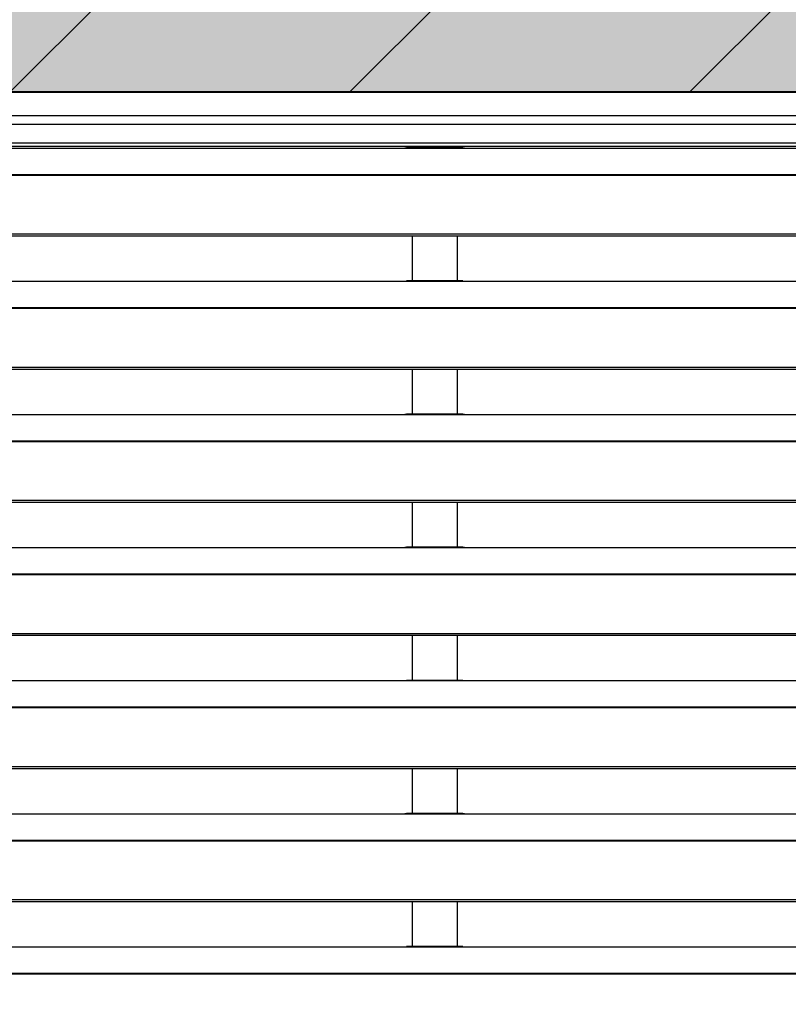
# Model space of a CAD drawing. Header units: millimetres. Extents: x 0 to 39025, y -31299 to 8400.
# Tile 250 of 256: x 16114 to 16368, y -8683 to -8358. Entities that reach past the tile are written whole.
import ezdxf

# ---------------------------------------------------------------- set-up
doc = ezdxf.new("R2010")
doc.units = ezdxf.units.MM
doc.layers.add('ODMIKI funkcionalni', color=253, linetype='Continuous')
doc.layers.add('SREDNJICE_IN_TOCKE', color=252, linetype='Continuous')

# ---------------------------------------------------------------- blocks, each defined once
blk = doc.blocks.new('*U59')
at = {"lineweight": 25}
for points in [[(1148.95, 1255.59), (1148.95, 1255.59), (1.05, 1255.59), (1.05, 1255.59)], [(1.05, 1255.59), (1.05, 1255.59), (1148.95, 1255.59), (1148.95, 1255.59)], [(1.05, 1247.81), (1.05, 1247.81), (1148.95, 1247.81), (1148.95, 1247.81)], [(1145.5, 1244.89), (1145.5, 1244.89), (4.5, 1244.89), (4.5, 1244.89)], [(4.5, 1238.75), (4.5, 1238.75), (1145.5, 1238.75), (1145.5, 1238.75)], [(4.5, 1237.7), (4.5, 1237.7), (1145.5, 1237.7), (1145.5, 1237.7)], [(247, 1237.06), (247, 1237.06), (818, 1237.06), (818, 1237.06)], [(818, 1237.06), (818, 1237.06), (840, 1237.06), (840, 1237.06)], [(838.31, 1237.14), (838.31, 1237.14), (819.66, 1237.14), (819.66, 1237.14)], [(840, 1237.06), (840, 1237.06), (1108, 1237.06), (1108, 1237.06)], [(16.21, 1228.34), (16.21, 1228.34), (1133.33, 1228.34), (1133.33, 1228.34)], [(16.21, 1228.12), (16.21, 1228.12), (1133.33, 1228.12), (1133.33, 1228.12)], [(7.21, 1208.7), (7.21, 1208.7), (1142.79, 1208.7), (1142.79, 1208.7)], [(7.21, 1208.04), (7.21, 1208.04), (1142.79, 1208.04), (1142.79, 1208.04)], [(821.5, 1208.04), (821.5, 1208.04), (821.5, 1193.16), (821.5, 1193.16)], [(836.5, 1193.16), (836.5, 1193.16), (836.5, 1208.04), (836.5, 1208.04)], [(247, 1193.08), (247, 1193.08), (818, 1193.08), (818, 1193.08)], [(818, 1193.08), (818, 1193.08), (840, 1193.08), (840, 1193.08)], [(838.31, 1193.16), (838.31, 1193.16), (819.66, 1193.16), (819.66, 1193.16)], [(840, 1193.08), (840, 1193.08), (1108, 1193.08), (1108, 1193.08)], [(16.21, 1184.37), (16.21, 1184.37), (1133.33, 1184.37), (1133.33, 1184.37)], [(16.21, 1184.15), (16.21, 1184.15), (1133.33, 1184.15), (1133.33, 1184.15)], [(7.21, 1164.72), (7.21, 1164.72), (1142.79, 1164.72), (1142.79, 1164.72)], [(7.21, 1164.07), (7.21, 1164.07), (1142.79, 1164.07), (1142.79, 1164.07)], [(821.5, 1164.07), (821.5, 1164.07), (821.5, 1149.19), (821.5, 1149.19)], [(836.5, 1149.19), (836.5, 1149.19), (836.5, 1164.07), (836.5, 1164.07)], [(247, 1149.11), (247, 1149.11), (818, 1149.11), (818, 1149.11)], [(818, 1149.11), (818, 1149.11), (840, 1149.11), (840, 1149.11)], [(838.31, 1149.19), (838.31, 1149.19), (819.66, 1149.19), (819.66, 1149.19)], [(840, 1149.11), (840, 1149.11), (1108, 1149.11), (1108, 1149.11)], [(16.21, 1140.4), (16.21, 1140.4), (1133.33, 1140.4), (1133.33, 1140.4)], [(16.21, 1140.18), (16.21, 1140.18), (1133.33, 1140.18), (1133.33, 1140.18)], [(7.21, 1120.75), (7.21, 1120.75), (1142.79, 1120.75), (1142.79, 1120.75)], [(7.21, 1120.1), (7.21, 1120.1), (1142.79, 1120.1), (1142.79, 1120.1)], [(821.5, 1120.1), (821.5, 1120.1), (821.5, 1105.21), (821.5, 1105.21)], [(836.5, 1105.21), (836.5, 1105.21), (836.5, 1120.1), (836.5, 1120.1)], [(247, 1105.13), (247, 1105.13), (818, 1105.13), (818, 1105.13)], [(818, 1105.13), (818, 1105.13), (840, 1105.13), (840, 1105.13)], [(838.31, 1105.21), (838.31, 1105.21), (819.66, 1105.21), (819.66, 1105.21)], [(840, 1105.13), (840, 1105.13), (1108, 1105.13), (1108, 1105.13)], [(16.21, 1096.42), (16.21, 1096.42), (1133.33, 1096.42), (1133.33, 1096.42)], [(16.21, 1096.2), (16.21, 1096.2), (1133.33, 1096.2), (1133.33, 1096.2)], [(7.21, 1076.77), (7.21, 1076.77), (1142.79, 1076.77), (1142.79, 1076.77)], [(7.21, 1076.12), (7.21, 1076.12), (1142.79, 1076.12), (1142.79, 1076.12)], [(821.5, 1076.12), (821.5, 1076.12), (821.5, 1061.24), (821.5, 1061.24)], [(836.5, 1061.24), (836.5, 1061.24), (836.5, 1076.12), (836.5, 1076.12)], [(247, 1061.16), (247, 1061.16), (818, 1061.16), (818, 1061.16)], [(818, 1061.16), (818, 1061.16), (840, 1061.16), (840, 1061.16)], [(838.31, 1061.24), (838.31, 1061.24), (819.66, 1061.24), (819.66, 1061.24)], [(840, 1061.16), (840, 1061.16), (1108, 1061.16), (1108, 1061.16)], [(16.21, 1052.45), (16.21, 1052.45), (1133.33, 1052.45), (1133.33, 1052.45)], [(16.21, 1052.23), (16.21, 1052.23), (1133.33, 1052.23), (1133.33, 1052.23)], [(7.21, 1032.8), (7.21, 1032.8), (1142.79, 1032.8), (1142.79, 1032.8)], [(7.21, 1032.14), (7.21, 1032.14), (1142.79, 1032.14), (1142.79, 1032.14)], [(821.5, 1032.14), (821.5, 1032.14), (821.5, 1017.27), (821.5, 1017.27)], [(836.5, 1017.27), (836.5, 1017.27), (836.5, 1032.14), (836.5, 1032.14)], [(247, 1017.19), (247, 1017.19), (818, 1017.19), (818, 1017.19)], [(818, 1017.19), (818, 1017.19), (840, 1017.19), (840, 1017.19)], [(838.31, 1017.27), (838.31, 1017.27), (819.66, 1017.27), (819.66, 1017.27)], [(840, 1017.19), (840, 1017.19), (1108, 1017.19), (1108, 1017.19)], [(16.21, 1008.47), (16.21, 1008.47), (1133.33, 1008.47), (1133.33, 1008.47)], [(16.21, 1008.25), (16.21, 1008.25), (1133.33, 1008.25), (1133.33, 1008.25)], [(7.21, 988.83), (7.21, 988.83), (1142.79, 988.83), (1142.79, 988.83)], [(7.21, 988.17), (7.21, 988.17), (1142.79, 988.17), (1142.79, 988.17)], [(821.5, 988.17), (821.5, 988.17), (821.5, 973.29), (821.5, 973.29)], [(836.5, 973.29), (836.5, 973.29), (836.5, 988.17), (836.5, 988.17)], [(247, 973.21), (247, 973.21), (818, 973.21), (818, 973.21)], [(818, 973.21), (818, 973.21), (840, 973.21), (840, 973.21)], [(838.31, 973.29), (838.31, 973.29), (819.66, 973.29), (819.66, 973.29)], [(840, 973.21), (840, 973.21), (1108, 973.21), (1108, 973.21)], [(16.21, 964.5), (16.21, 964.5), (1133.33, 964.5), (1133.33, 964.5)], [(16.21, 964.28), (16.21, 964.28), (1133.33, 964.28), (1133.33, 964.28)]]:
    blk.add_open_spline(points, degree=3, dxfattribs=at)
for points in [[(818, 1237.06), (818, 1237.06), (819.12, 1237.11), (819.12, 1237.11), (819.12, 1237.11), (819.66, 1237.11), (819.66, 1237.11)], [(838.31, 1237.11), (838.31, 1237.11), (838.84, 1237.11), (838.84, 1237.11), (838.84, 1237.11), (840, 1237.06), (840, 1237.06)], [(818, 1193.08), (818, 1193.08), (819.12, 1193.13), (819.12, 1193.13), (819.12, 1193.13), (819.66, 1193.14), (819.66, 1193.14)], [(838.31, 1193.14), (838.31, 1193.14), (838.84, 1193.14), (838.84, 1193.14), (838.84, 1193.14), (840, 1193.08), (840, 1193.08)], [(818, 1149.11), (818, 1149.11), (819.12, 1149.16), (819.12, 1149.16), (819.12, 1149.16), (819.66, 1149.16), (819.66, 1149.16)], [(838.31, 1149.16), (838.31, 1149.16), (838.84, 1149.16), (838.84, 1149.16), (838.84, 1149.16), (840, 1149.11), (840, 1149.11)], [(818, 1105.13), (818, 1105.13), (819.12, 1105.19), (819.12, 1105.19), (819.12, 1105.19), (819.66, 1105.19), (819.66, 1105.19)], [(838.31, 1105.2), (838.31, 1105.2), (838.84, 1105.19), (838.84, 1105.19), (838.84, 1105.19), (840, 1105.13), (840, 1105.13)], [(818, 1061.16), (818, 1061.16), (819.12, 1061.21), (819.12, 1061.21), (819.12, 1061.21), (819.66, 1061.21), (819.66, 1061.21)], [(838.31, 1061.22), (838.31, 1061.22), (838.84, 1061.21), (838.84, 1061.21), (838.84, 1061.21), (840, 1061.16), (840, 1061.16)], [(818, 1017.19), (818, 1017.19), (819.12, 1017.24), (819.12, 1017.24), (819.12, 1017.24), (819.66, 1017.25), (819.66, 1017.25)], [(838.31, 1017.25), (838.31, 1017.25), (838.84, 1017.24), (838.84, 1017.24), (838.84, 1017.24), (840, 1017.19), (840, 1017.19)], [(818, 973.21), (818, 973.21), (819.12, 973.26), (819.12, 973.26), (819.12, 973.26), (819.66, 973.27), (819.66, 973.27)], [(838.31, 973.27), (838.31, 973.27), (838.84, 973.27), (838.84, 973.27), (838.84, 973.27), (840, 973.21), (840, 973.21)]]:
    blk.add_open_spline(points, degree=3, knots=[0, 0, 0, 0, 1, 1, 1, 2, 2, 2, 2], dxfattribs=at)

msp = doc.modelspace()

# ---------------------------------------------------------------- hatches: boundary and pattern name
at = {"layer": 'ODMIKI funkcionalni'}
h = msp.add_hatch(dxfattribs=at)
h.set_pattern_fill('ANSI31', color=256, scale=25)
h.set_pattern_definition([(45, (-1299.93, -18719.98), (-56.1266, 56.1266), [])])
h.paths.add_polyline_path([(15421.96, -9637.01), (15421.96, -8381.43), (16571.96, -8381.43), (16571.96, -9637.01), (17171.96, -9637.01), (17171.96, -7881.43), (15121.96, -7881.43), (15121.96, -9637.01)])
at = {"layer": 'SREDNJICE_IN_TOCKE'}
h = msp.add_hatch(color=256, dxfattribs=at)
h.dxf.hatch_style = 1
edge = h.paths.add_edge_path()
edge.add_line((17661.71, -7493.44), (14032.2, -7493.44))
edge.add_line((14032.2, -7493.44), (14032.2, -9637.01))
edge.add_line((14032.2, -9637.01), (14421.96, -9637.01))
edge.add_line((14421.96, -9637.01), (15421.96, -8394.04))
edge.add_spline(control_points=[(15421.96, -8390.25), (15421.96, -8390.25), (15421.96, -8388.31), (15421.96, -8386.38)], knot_values=[0.5, 0.5, 0.5, 0.5, 1, 1, 1, 1], degree=3, periodic=0)
edge.add_spline(control_points=[(15421.96, -8386.38), (15421.96, -8384.44), (15421.96, -8382.5), (15421.96, -8382.5)], knot_values=[0, 0, 0, 0, 0.5, 0.5, 0.5, 0.5], degree=3, periodic=0)
edge.add_spline(control_points=[(15423.01, -8381.42), (15423.01, -8381.42), (15709.98, -8381.42), (15996.96, -8381.42)], knot_values=[0.5, 0.5, 0.5, 0.5, 1, 1, 1, 1], degree=3, periodic=0)
edge.add_spline(control_points=[(15996.96, -8381.42), (16283.93, -8381.42), (16570.91, -8381.42), (16570.91, -8381.42)], knot_values=[0, 0, 0, 0, 0.5, 0.5, 0.5, 0.5], degree=3, periodic=0)
edge.add_spline(control_points=[(16571.96, -8382.5), (16571.96, -8382.5), (16571.96, -8384.44), (16571.96, -8386.38)], knot_values=[0.5, 0.5, 0.5, 0.5, 1, 1, 1, 1], degree=3, periodic=0)
edge.add_line((16571.96, -8394.04), (17571.96, -9637.01))
edge.add_line((17571.96, -9637.01), (17661.71, -9637.01))
edge.add_line((17661.71, -9637.01), (17661.71, -7493.44))

# ---------------------------------------------------------------- linework, layer by layer
at = {"layer": 'ODMIKI funkcionalni'}
msp.add_lwpolyline([(15421.96, -9637.01), (15421.96, -8381.43), (16571.96, -8381.43), (16571.96, -9637.01), (17171.96, -9637.01), (17171.96, -7881.43), (15121.96, -7881.43), (15121.96, -9637.01)], close=True, dxfattribs=at)

# ---------------------------------------------------------------- block references
at = {"color": 1}
msp.add_blockref('*U59', (15421.96, -9637.01), dxfattribs=at)

doc.saveas('drawing.dxf')
